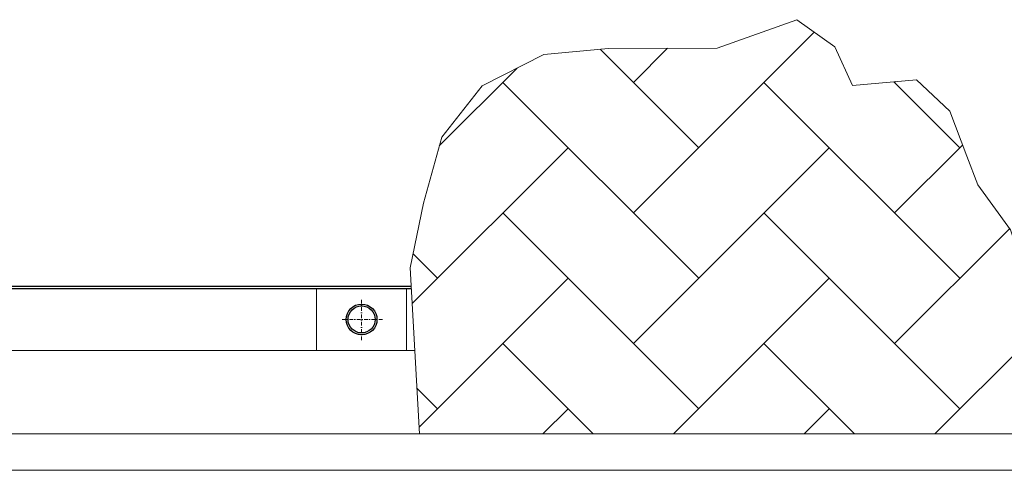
# Model space of a CAD drawing. Header units: millimetres. Extents: x -6178 to 18141, y -8419 to 8560.
# Tile 10 of 256: x -4123 to -2769, y -2755 to -2136. Entities that reach past the tile are written whole.
import ezdxf

# ---------------------------------------------------------------- set-up
doc = ezdxf.new("R2010")
doc.units = ezdxf.units.MM
doc.linetypes.add('DASHDOT', pattern=[1, 0.5, -0.25, 0, -0.25])
for name, color, linetype, lineweight in [('Geländer', 7, 'Continuous', 25), ('Pflaster-Gehweg', 7, 'Continuous', 15), ('Stufen&Podest', 7, 'Continuous', 9), ('Tragegurt', 7, 'Continuous', 20)]:
    doc.layers.add(name, color=color, linetype=linetype, lineweight=lineweight)

msp = doc.modelspace()

# ---------------------------------------------------------------- hatches: boundary and pattern name
at = {"layer": 'Pflaster-Gehweg'}
h = msp.add_hatch(dxfattribs=at)
h.set_pattern_fill('AR-HBONE', color=256, scale=1.25, style=0)
h.set_pattern_definition([(45, (-175340.64, 15558.94), (2e-14, 179.60512), [381, -127]), (135, (-175250.84, 15648.74), (2e-14, 179.60512), [381, -127])])
h.paths.add_polyline_path([(-2843.72985, -2261.23285), (-2820.42625, -2323.22386), (-2805.25757, -2362.53133), (-2760.31358, -2424.86156), (-2717.29644, -2557.80862), (-2698.15003, -2705.40053), (-3573.01161, -2705.40053), (-3585.89502, -2476.95784), (-3567.26667, -2387.99786), (-3542.42896, -2296.9691), (-3486.54366, -2226.6288), (-3402.02901, -2183.29051), (-3312.82267, -2175.05093), (-3163.65161, -2174.908), (-3053.95114, -2135.60004), (-3001.61404, -2172.8999), (-2977.59749, -2226.21032), (-2889.55029, -2218.12836)], flags=0)

# ---------------------------------------------------------------- linework, layer by layer
at = {"layer": 'Geländer', "lineweight": 9}
for p, q in [((-3714.61948, -2505.40053), (-3714.61948, -2590.40053)), ((-3590.61948, -2505.40053), (-3590.61948, -2590.40053))]:
    msp.add_line(p, q, dxfattribs=at)
at = {"layer": 'Geländer', "linetype": 'DASHDOT', "lineweight": 9, "ltscale": 10}
for p, q in [((-3652.61948, -2576.55799), (-3652.61948, -2519.24307)), ((-3623.96202, -2547.90053), (-3681.27694, -2547.90053))]:
    msp.add_line(p, q, dxfattribs=at)
at = {"layer": 'Geländer'}
for radius in [21.2, 18.6]:
    msp.add_circle((-3652.61948, -2547.90053), radius, dxfattribs=at)
at = {"layer": 'Pflaster-Gehweg'}
for p, q in [((2004.38052, -2705.40053), (-4546.19553, -2705.40053)), ((2004.38052, -2755.40053), (-4546.19553, -2755.40053))]:
    msp.add_line(p, q, dxfattribs=at)
at = {"layer": 'Pflaster-Gehweg', "lineweight": 9}
msp.add_lwpolyline([(-2698.15003, -2705.40053), (-2717.29644, -2557.80862), (-2760.31358, -2424.86156), (-2805.25757, -2362.53133), (-2820.42625, -2323.22386), (-2843.72985, -2261.23285), (-2889.55029, -2218.12836), (-2977.59749, -2226.21032), (-3001.61404, -2172.8999), (-3053.95114, -2135.60004), (-3163.65161, -2174.908), (-3312.82267, -2175.05093), (-3402.02901, -2183.29051), (-3486.54366, -2226.6288), (-3542.42896, -2296.9691), (-3567.26667, -2387.99786), (-3585.89502, -2476.95784), (-3573.01161, -2705.40053)], dxfattribs=at)
at = {"layer": 'Stufen&Podest', "lineweight": 30}
for p, q in [((-3584.46013, -2502.40053), (-4981.61948, -2502.40053)), ((-4984.61948, -2505.40053), (-3584.29094, -2505.40053))]:
    msp.add_line(p, q, dxfattribs=at)
at = {"layer": 'Tragegurt'}
for p, q in [((-3584.29094, -2505.40053), (-4984.61948, -2505.40053)), ((-3579.49723, -2590.40053), (-4984.61948, -2590.40053))]:
    msp.add_line(p, q, dxfattribs=at)

doc.saveas('drawing.dxf')
